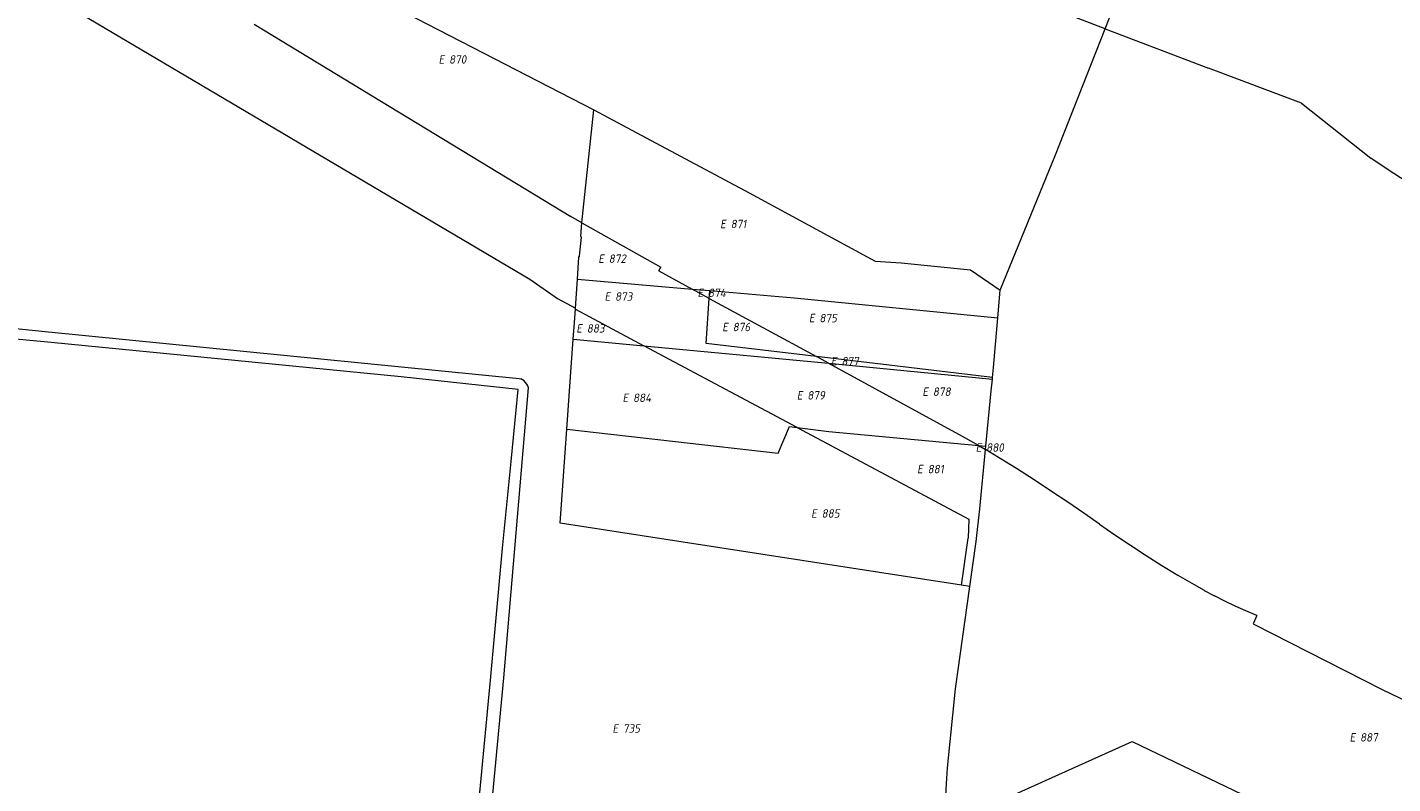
# Model space of a CAD drawing. Header units: metres. Extents: x 154658 to 157381, y 449781 to 452932.
# Tile 30 of 52: x 155647 to 155939, y 451813 to 451974. Entities that reach past the tile are written whole.
import ezdxf
from ezdxf.enums import TextEntityAlignment as Align
from ezdxf.lldxf.tags import DXFTag

# ---------------------------------------------------------------- set-up
doc = ezdxf.new("R2010")
doc.units = ezdxf.units.M
doc.layers.add('B-WE-KG-GRENS_PERCEEL-G', color=150, linetype='KG-PERCEEL', lineweight=18)
doc.layers.add('B-WE-KG-GRENS_PERCEEL-S', color=150, linetype='Continuous', lineweight=25)
doc.styles.add('NLCS-ISO', font='NLCS-ISO.ttf')
doc.styles.get("Standard").update_dxf_attribs({"font": 'verdana.ttf'})
tags = doc.linetypes.add('KG-PERCEEL', pattern='A,5.5,-2,["P",Standard,S=1.8,R=0,X=-0.5,Y=-0.9],-2,5.5,-2,[5,NLCS.SHX,S=0.75,R=0,X=0,Y=0],-2', length=19).pattern_tags.tags
tags[6] = DXFTag(74, 10)

# ---------------------------------------------------------------- blocks, each defined once
blk = doc.blocks.new('SKG-PERCEELNUMMER-SO')
at = {"style": 'NLCS-ISO', "oblique": 10, "flags": 1}
for tag, p in [('GEMEENTECODE', (0, 2.55)), ('PERCEELGROOTTE', (0, -2.45))]:
    blk.add_attdef(tag, text='', height=1.8, dxfattribs=at).set_placement(p, align=Align.MIDDLE_CENTER)
at = {"style": 'NLCS-ISO', "oblique": 10}
blk.add_attdef('SECTIE', text='', height=1.8, dxfattribs=at).set_placement((-0.5, 0), align=Align.MIDDLE_RIGHT)
blk.add_attdef('PERCEELNUMMER', text='', height=1.8, dxfattribs=at).set_placement((0.5, 0), align=Align.MIDDLE_LEFT)

msp = doc.modelspace()

# ---------------------------------------------------------------- linework, layer by layer
at = {"layer": 'B-WE-KG-GRENS_PERCEEL-G', "flags": 128}
for points in [[(155656.98, 451997.602), (155687.52, 451994.068), (155723.335, 451979.862), (155758.633, 451961.715)], [(155877.188, 451974.105), (155880.491, 451982.481), (155880.742, 451985.985)], [(155654.213, 451979.952), (155754.501, 451920.736)], [(155877.188, 451974.105), (155861.174, 451980.221)], [(155695.728, 451975.084), (155763.287, 451934.087)], [(155854.823, 451918.412), (155866.585, 451947.217), (155877.188, 451974.105)], [(155877.188, 451974.105), (155899.216, 451965.692)], [(155919.035, 451958.222), (155899.216, 451965.692)], [(155758.633, 451961.715), (155768.184, 451956.805)], [(155765.649, 451932.758), (155765.9, 451935.454), (155768.184, 451956.805)], [(155768.184, 451956.805), (155779.316, 451950.855), (155801.318, 451939.14), (155828.169, 451924.562), (155833.727, 451924.207), (155848.512, 451922.751), (155854.823, 451918.412)], [(155919.035, 451958.222), (155933.845, 451946.485)], [(155937.306, 451944.144), (155933.845, 451946.485)], [(155943.003, 451940.497), (155937.306, 451944.144)], [(155765.649, 451932.758), (155763.287, 451934.087)], [(155764.661, 451920.725), (155764.975, 451925.417), (155765.088, 451925.605), (155765.522, 451929.657), (155765.376, 451929.83), (155765.649, 451932.758)], [(155765.649, 451932.758), (155782.452, 451923.308)], [(155782.018, 451922.509), (155782.452, 451923.308)], [(155782.018, 451922.509), (155789.164, 451918.624)], [(155752.006, 451897.249), (155727.125, 451899.92), (155691.643, 451903.436), (155652.485, 451907.216), (155618.995, 451910.382), (155597.715, 451912.233), (155557.089, 451916.62), (155541.459, 451917.968), (155541.747, 451921.032), (155599.193, 451914.949), (155628.951, 451911.891)], [(155754.501, 451920.736), (155760.431, 451916.633), (155764.246, 451914.534)], [(155764.246, 451914.534), (155764.661, 451920.725)], [(155764.661, 451920.725), (155789.164, 451918.624)], [(155792.797, 451916.649), (155789.164, 451918.624)], [(155789.164, 451918.624), (155792.915, 451918.302)], [(155854.302, 451912.523), (155854.823, 451918.412)], [(155815.626, 451904.236), (155792.107, 451907.007), (155792.797, 451916.649)], [(155792.797, 451916.649), (155792.915, 451918.302)], [(155792.797, 451916.649), (155815.626, 451904.236)], [(155792.915, 451918.302), (155810.877, 451916.762), (155854.302, 451912.523)], [(155763.788, 451907.957), (155763.979, 451910.546), (155764.233, 451914.334)], [(155764.233, 451914.334), (155764.246, 451914.534)], [(155764.233, 451914.334), (155778.863, 451906.536)], [(155628.951, 451911.891), (155651.878, 451909.535), (155752.25, 451899.548)], [(155853.179, 451899.812), (155853.366, 451901.927), (155854.302, 451912.523)], [(155762.404, 451888.79), (155763.196, 451899.932), (155763.788, 451907.957)], [(155763.788, 451907.957), (155778.863, 451906.536)], [(155811.5, 451889.14), (155778.863, 451906.536)], [(155778.863, 451906.536), (155818.218, 451902.827)], [(155818.218, 451902.827), (155815.626, 451904.236)], [(155853.179, 451899.812), (155815.626, 451904.236)], [(155818.218, 451902.827), (155828.423, 451901.865), (155853.147, 451899.445)], [(155818.218, 451902.827), (155846.741, 451887.319)], [(155752.25, 451899.548), (155752.596, 451899.514)], [(155754.274, 451897.618), (155754.109, 451898.019), (155753.893, 451898.394), (155753.628, 451898.737), (155753.32, 451899.041), (155752.974, 451899.302), (155752.596, 451899.514)], [(155851.768, 451885.147), (155852.924, 451896.932), (155853.147, 451899.445)], [(155853.147, 451899.445), (155853.179, 451899.812)], [(155723.302, 451607.9), (155724.366, 451618.676), (155726.027, 451637.08), (155727.411, 451651.063), (155727.803, 451654.252), (155728.279, 451660.626), (155728.444, 451662.17), (155728.862, 451665.339), (155729.72, 451671.199), (155729.8, 451671.663), (155735.506, 451721.798), (155738.779, 451757.515), (155746.151, 451835.3), (155748.713, 451863.423), (155750.536, 451881.916), (155752.006, 451897.249)], [(155831.735, 451693.122), (155784.894, 451697.218), (155746.275, 451701.164), (155736.032, 451700.629), (155741.226, 451753.9), (155749.007, 451835.771), (155754.274, 451897.618)], [(155762.404, 451888.79), (155807.481, 451883.631), (155809.902, 451889.344), (155811.5, 451889.14)], [(155846.536, 451855.504), (155760.979, 451868.754), (155762.404, 451888.79)], [(155811.5, 451889.14), (155848.134, 451869.614)], [(155811.5, 451889.14), (155818.313, 451888.271), (155850.232, 451885.29)], [(155846.741, 451887.319), (155850.232, 451885.29)], [(155848.349, 451855.223), (155849.706, 451864.822), (155850.457, 451871.771), (155851.697, 451884.419)], [(155850.232, 451885.29), (155850.625, 451885.062)], [(155850.232, 451885.29), (155851.768, 451885.147)], [(155850.625, 451885.062), (155851.697, 451884.419)], [(155851.697, 451884.419), (155851.768, 451885.147)], [(155854.478, 451882.75), (155851.697, 451884.419)], [(155858.272, 451880.397), (155854.478, 451882.75)], [(155862.057, 451877.974), (155858.272, 451880.397)], [(155865.785, 451875.513), (155862.057, 451877.974)], [(155869.211, 451873.234), (155865.785, 451875.513)], [(155872.63, 451870.906), (155869.211, 451873.234)], [(155848.134, 451869.614), (155847.955, 451865.556)], [(155876.008, 451868.555), (155872.63, 451870.906)], [(155876.008, 451868.555), (155879.281, 451866.276)], [(155879.281, 451866.276), (155879.293, 451866.268)], [(155879.293, 451866.268), (155882.587, 451864.049)], [(155846.536, 451855.504), (155847.955, 451865.556)], [(155882.587, 451864.049), (155882.6, 451864.04)], [(155882.6, 451864.04), (155885.927, 451861.872)], [(155885.927, 451861.872), (155885.94, 451861.864)], [(155885.94, 451861.864), (155889.301, 451859.747)], [(155889.301, 451859.747), (155889.314, 451859.739)], [(155889.314, 451859.739), (155892.707, 451857.674)], [(155892.707, 451857.674), (155892.72, 451857.666)], [(155892.72, 451857.666), (155896.141, 451855.655)], [(155842.335, 451807.282), (155842.488, 451808.767), (155843.185, 451809.037), (155843.308, 451812.08), (155843.608, 451816.653), (155845.273, 451833.479), (155848.349, 451855.223)], [(155848.349, 451855.223), (155846.536, 451855.504)], [(155896.141, 451855.655), (155896.157, 451855.646)], [(155896.157, 451855.646), (155898.295, 451854.44)], [(155898.295, 451854.44), (155898.315, 451854.429)], [(155898.315, 451854.429), (155900.496, 451853.264)], [(155902.704, 451852.15), (155900.496, 451853.264)], [(155904.936, 451851.088), (155902.704, 451852.15)], [(155907.193, 451850.078), (155904.936, 451851.088)], [(155909.521, 451849.099), (155907.193, 451850.078)], [(155909.521, 451849.099), (155908.762, 451847.297)], [(155908.762, 451847.297), (155936.237, 451833.3), (155949.265, 451827.045)], [(155845.189, 451805.237), (155882.981, 451822.248), (155924.546, 451802.239), (155937.6, 451795.9)]]:
    msp.add_lwpolyline(points, dxfattribs=at)

# ---------------------------------------------------------------- block references
at = {"layer": 'B-WE-KG-GRENS_PERCEEL-S'}
for p, values in [((155736.809, 451967.549), {'PERCEELNUMMER': '870', 'SECTIE': 'E'}), ((155796.841, 451932.493), {'PERCEELNUMMER': '871', 'SECTIE': 'E'}), ((155770.857, 451925.101), {'PERCEELNUMMER': '872', 'SECTIE': 'E'}), ((155792.025, 451917.821), {'PERCEELNUMMER': '874', 'SECTIE': 'E'}), ((155772.201, 451917.037), {'PERCEELNUMMER': '873', 'SECTIE': 'E'}), ((155815.769, 451912.445), {'PERCEELNUMMER': '875', 'SECTIE': 'E'}), ((155766.178, 451910.243), {'PERCEELNUMMER': '883', 'SECTIE': 'E'}), ((155797.289, 451910.541), {'PERCEELNUMMER': '876', 'SECTIE': 'E'}), ((155820.473, 451903.261), {'PERCEELNUMMER': '877', 'SECTIE': 'E'}), ((155776.034, 451895.459), {'PERCEELNUMMER': '884', 'SECTIE': 'E'}), ((155813.193, 451895.981), {'PERCEELNUMMER': '879', 'SECTIE': 'E'}), ((155839.961, 451896.765), {'PERCEELNUMMER': '878', 'SECTIE': 'E'}), ((155851.329, 451884.865), {'PERCEELNUMMER': '880', 'SECTIE': 'E'}), ((155838.841, 451880.273), {'PERCEELNUMMER': '881', 'SECTIE': 'E'}), ((155816.242, 451870.819), {'PERCEELNUMMER': '885', 'SECTIE': 'E'}), ((155773.883, 451825.01), {'PERCEELNUMMER': '735', 'SECTIE': 'E'}), ((155931.042, 451823.107), {'PERCEELNUMMER': '887', 'SECTIE': 'E'})]:
    msp.add_blockref('SKG-PERCEELNUMMER-SO', p, dxfattribs=at).add_auto_attribs(values)

doc.saveas('drawing.dxf')
